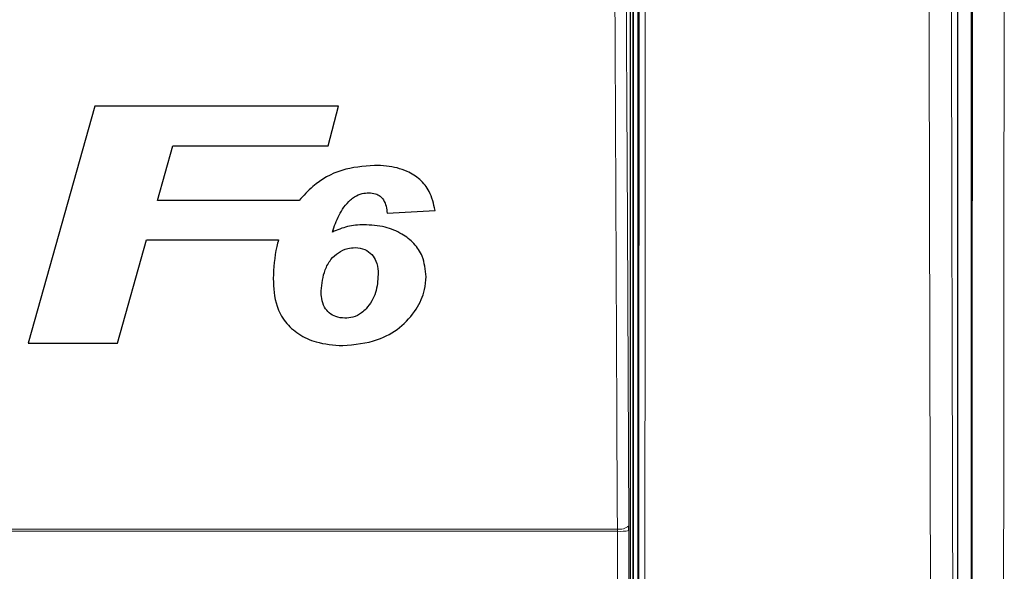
# Model space of a CAD drawing. Header units: millimetres. Extents: x 5 to 418, y 2 to 292.
# Tile 17 of 50: x 106 to 127, y 146 to 158. Entities that reach past the tile are written whole.
import ezdxf

# ---------------------------------------------------------------- set-up
doc = ezdxf.new("R2010")
doc.units = ezdxf.units.MM

msp = doc.modelspace()

# ---------------------------------------------------------------- linework, layer by layer
at = {"color": 7, "linetype": 'Continuous', "lineweight": 25}
for p, q in [((126.3858, 186.1338), (126.3858, 134.0541)), ((126.1086, 134.2558), (126.1086, 168.1652)), ((119.2586, 164.3565), (119.2586, 136.1315)), ((119.3586, 164.3815), (119.3586, 136.1323)), ((119.2041, 136.2483), (119.2041, 164.2396)), ((107.9196, 156.0581), (106.5164, 151.0581)), ((113.0549, 156.0581), (107.9196, 156.0581)), ((112.8345, 155.2248), (113.0549, 156.0581)), ((109.2367, 154.0709), (109.5613, 155.2248)), ((109.5613, 155.2248), (112.8345, 155.2248)), ((112.2274, 154.0709), (109.2367, 154.0709)), ((114.0804, 153.7985), (115.09, 153.8594)), ((108.3924, 151.0581), (109.0034, 153.2376)), ((109.0034, 153.2376), (111.7892, 153.2376)), ((106.5164, 151.0581), (108.3924, 151.0581)), ((119.1725, 147.1096), (119.1722, 147.2078))]:
    msp.add_line(p, q, dxfattribs=at)
at = {"color": 7, "linetype": 'Continuous', "lineweight": 18}
for p, q in [((119.2695, 136.1315), (119.2695, 164.3565)), ((103.2863, 147.1431), (118.9308, 147.1431)), ((118.9313, 147.094), (118.9308, 147.1431)), ((118.9313, 147.094), (103.2858, 147.094)), ((119.1725, 147.1096), (119.1843, 136.2681))]:
    msp.add_line(p, q, dxfattribs=at)
at = {"color": 7, "linetype": 'Continuous', "lineweight": 18, "flags": 128}
for points in [[(118.9308, 147.1431), (118.9285, 147.626), (118.9194, 149.5577), (118.8831, 157.2844), (118.8708, 159.902)], [(119.1125, 159.9667), (119.1423, 153.6037), (119.1722, 147.2078)], [(118.9432, 136.2526), (118.9427, 136.7516), (118.9405, 138.7477), (118.9313, 147.094)]]:
    msp.add_lwpolyline(points, dxfattribs=at)
at = {"color": 7, "linetype": 'Continuous', "lineweight": 18}
for centre, radius, start, end in [((118.9826, 147.4326), 0.2941, 259.85079, 310.1522), ((118.9873, 148.1019), 1.0095, 266.81991, 280.56906)]:
    msp.add_arc(centre, radius, start, end, dxfattribs=at)
for points, knots in [([(125.5657, 134.295), (125.5645, 134.6276), (125.5587, 136.2905), (125.5354, 143.2767), (125.5081, 153.2549), (125.4939, 161.908), (125.4885, 165.23)], [0, 0, 0, 0, 0.0322875, 0.1614381, 0.6780667, 1, 1, 1, 1]), ([(125.9587, 165.2437), (125.9675, 160.0885), (125.9851, 149.7761), (126.0188, 139.4785), (126.0357, 134.3286)], [0, 0, 0, 0, 0.49989975, 1, 1, 1, 1]), ([(126.3915, 134.0484), (126.3934, 135.5909), (126.3995, 140.6875), (126.4101, 151.0744), (126.4158, 159.9266), (126.4191, 165.2185)], [0, 0, 0, 0, 0.14861283, 0.49103234, 1, 1, 1, 1]), ([(127.0856, 165.1994), (127.0821, 159.9032), (127.0763, 151.0439), (127.0656, 140.6487), (127.0594, 135.548), (127.0575, 134.0043)], [0, 0, 0, 0, 0.5089682, 0.8513872, 1, 1, 1, 1]), ([(119.3706, 136.0721), (119.3755, 140.7924), (119.3855, 150.2345), (119.3909, 159.6887), (119.3937, 164.4166)], [0, 0, 0, 0, 0.4999168, 1, 1, 1, 1]), ([(119.5229, 164.4131), (119.5228, 164.3298), (119.5226, 163.9133), (119.5217, 162.164), (119.5177, 155.1675), (119.5107, 146.1318), (119.5024, 138.4362), (119.4998, 136.064)], [0, 0, 0, 0, 0.0088087, 0.0440434, 0.1849825, 0.7487665, 1, 1, 1, 1])]:
    msp.add_open_spline(points, degree=3, knots=knots, dxfattribs=at)
at = {"color": 7, "linetype": 'Continuous', "lineweight": 25}
for points, knots in [([(113.8092, 154.8081), (113.5757, 154.79), (113.1065, 154.7536), (112.5624, 154.4449), (112.3181, 154.1722), (112.2274, 154.0709)], [0, 0, 0, 0, 0.3837766, 0.77115622, 1, 1, 1, 1]), ([(115.09, 153.8594), (115.0585, 153.9973), (115.0037, 154.2379), (114.7815, 154.5231), (114.4703, 154.7167), (114.1305, 154.7982), (113.895, 154.8055), (113.8092, 154.8081)], [0, 0, 0, 0, 0.24289814, 0.42374989, 0.6045675, 0.85585103, 1, 1, 1, 1]), ([(113.3074, 154.084), (113.3346, 154.1057), (113.4073, 154.1638), (113.5392, 154.2215), (113.6444, 154.2282), (113.6905, 154.2312)], [0, 0, 0, 0, 0.2512217, 0.67218, 1, 1, 1, 1]), ([(113.6905, 154.2312), (113.7395, 154.2279), (113.825, 154.2221), (113.9332, 154.1636), (114.0152, 154.0735), (114.0612, 153.9452), (114.0739, 153.848), (114.0804, 153.7985)], [0, 0, 0, 0, 0.2181786, 0.3806453, 0.5437166, 0.7674607, 1, 1, 1, 1]), ([(112.9235, 153.4034), (112.9656, 153.5238), (113.0296, 153.7069), (113.1639, 153.9358), (113.2591, 154.0341), (113.3074, 154.084)], [0, 0, 0, 0, 0.486153, 0.7393088, 1, 1, 1, 1]), ([(113.5861, 153.5581), (113.5287, 153.5561), (113.4139, 153.5522), (113.1868, 153.5145), (113.0287, 153.4477), (112.9235, 153.4034)], [0, 0, 0, 0, 0.2505672, 0.5016447, 1, 1, 1, 1]), ([(114.8977, 152.4614), (114.8842, 152.6095), (114.861, 152.8643), (114.6534, 153.1716), (114.3813, 153.3825), (114.0182, 153.5334), (113.7375, 153.5495), (113.5861, 153.5581)], [0, 0, 0, 0, 0.2335402, 0.4017207, 0.569433, 0.7676612, 1, 1, 1, 1]), ([(111.7892, 153.2376), (111.7765, 153.192), (111.7024, 152.9266), (111.6883, 152.6508), (111.6765, 152.4223)], [0, 0, 0, 0, 0.1717286, 1, 1, 1, 1]), ([(112.6862, 152.1646), (112.7034, 152.3153), (112.73, 152.5485), (112.8761, 152.8233), (113.0457, 152.9769), (113.2273, 153.0619), (113.3518, 153.0728), (113.4043, 153.0774)], [0, 0, 0, 0, 0.355805, 0.5506984, 0.7156309, 0.8799481, 1, 1, 1, 1]), ([(113.4043, 153.0774), (113.4756, 153.0693), (113.6079, 153.0543), (113.7619, 152.9392), (113.8606, 152.777), (113.8858, 152.6258), (113.8876, 152.53), (113.8881, 152.5072)], [0, 0, 0, 0, 0.2466368, 0.4576357, 0.6531635, 0.9172653, 1, 1, 1, 1]), ([(111.6765, 152.4223), (111.6864, 152.2253), (111.7025, 151.9023), (111.9178, 151.4977), (112.2099, 151.2368), (112.6263, 151.047), (112.9514, 151.0237), (113.1414, 151.01)], [0, 0, 0, 0, 0.2577792, 0.4225159, 0.587041, 0.7585549, 1, 1, 1, 1]), ([(113.1414, 151.01), (113.3919, 151.0326), (113.8215, 151.0714), (114.3608, 151.3694), (114.697, 151.7472), (114.8761, 152.1313), (114.8917, 152.3703), (114.8977, 152.4614)], [0, 0, 0, 0, 0.29230077, 0.50114475, 0.71000213, 0.88957011, 1, 1, 1, 1]), ([(113.8881, 152.5072), (113.8797, 152.379), (113.867, 152.1861), (113.7626, 151.9432), (113.6781, 151.8392), (113.6349, 151.786)], [0, 0, 0, 0, 0.49207683, 0.74010017, 1, 1, 1, 1]), ([(113.1857, 151.587), (113.121, 151.5929), (113.0025, 151.6038), (112.8534, 151.6936), (112.7431, 151.8254), (112.6929, 151.9923), (112.6883, 152.1102), (112.6862, 152.1646)], [0, 0, 0, 0, 0.2189967, 0.4008825, 0.5829954, 0.8075318, 1, 1, 1, 1]), ([(113.6349, 151.786), (113.6049, 151.7571), (113.5248, 151.6798), (113.3692, 151.6004), (113.242, 151.5911), (113.1857, 151.587)], [0, 0, 0, 0, 0.2505367, 0.6680458, 1, 1, 1, 1])]:
    msp.add_open_spline(points, degree=3, knots=knots, dxfattribs=at)

doc.saveas('drawing.dxf')
